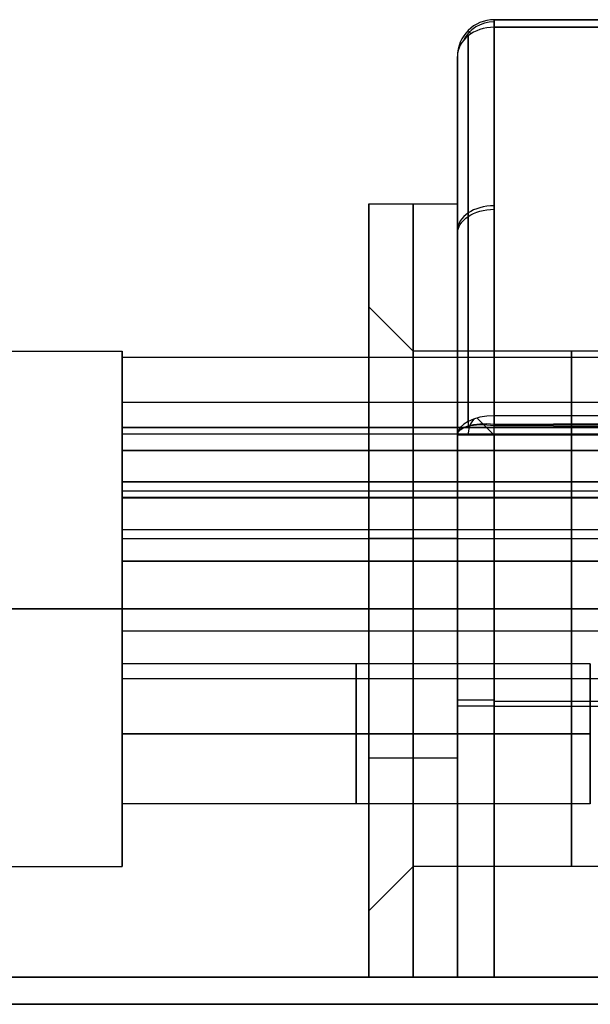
# Model space of a CAD drawing. Extents: x -34 to 105, y -36 to 75.
# Tile 17 of 28: x 26 to 34, y 30 to 43. Entities that reach past the tile are written whole.
import ezdxf

# ---------------------------------------------------------------- set-up
doc = ezdxf.new("R2010")
doc.units = 0
doc.layers.add('DEFAULT', color=7, linetype='CONTINUOUS')

msp = doc.modelspace()

# ---------------------------------------------------------------- linework, layer by layer
at = {"layer": 'DEFAULT'}
for p, q in [((36.679, 43, -9.831), (32.8, 43, -9.831)), ((32.8, 43, -9.831), (32.8, 43, 9.831)), ((32.8, 43, 9.831), (36.679, 43, 9.831)), ((32.8, 43, 0.034), (50.758, 43, 0.034)), ((32.8, 42.897, 10.136), (36.679, 42.897, 10.136)), ((36.679, 42.897, -10.136), (32.8, 42.897, -10.136)), ((32.3, 42.5, -9.831), (32.3, 42.5, 9.831)), ((32.3, 39.3), (32.3, 42.5)), ((31.1, 39.1), (31.1, 40.5)), ((31.1, 40.5), (32.3, 40.5)), ((31.7, 38.5), (31.1, 39.1)), ((17.75, 38.5), (27.75, 38.5)), ((27.75, 38.307), (27.75, 38.5)), ((45.25, 38.412, 0.434), (27.75, 38.412, 0.434)), ((36, 38.5), (31.7, 38.5)), ((45.55, 37.802, -1.483), (27.75, 37.802, -1.483)), ((59.739, 37.623, 14.924), (32.8, 37.495, 14.981)), ((32.8, 37.51, 14.994), (59.739, 37.623, 14.924)), ((59.739, 37.623, -14.924), (32.8, 37.623, -14.924)), ((45.25, 37.462, -0.516), (27.75, 37.462, -0.516)), ((27.75, 37.462, 1.384), (45.25, 37.462, 1.384)), ((32.8, 37.495, 14.981), (59.755, 37.327, 14.999)), ((32.8, 30, 15), (32.8, 37.49, 15)), ((32.8, 37.49, 15), (59.77, 37.327, 15)), ((45.55, 37.374, 2.16), (27.75, 37.374, 2.16)), ((32.3, 37.358, 14.5), (32.3, 30, 14.5)), ((32.3, 30, -14.5), (32.3, 37.358, -14.5)), ((32.8, 37.358, -15), (32.8, 30, -15)), ((59.739, 37.358, -15), (32.8, 37.358, -15)), ((45.55, 37.152, -2.133), (27.75, 37.152, -2.133)), ((27.75, 37.152, -0.833), (45.55, 37.152, -0.833)), ((45.55, 36.724, 1.51), (27.75, 36.724, 1.51)), ((27.75, 36.724, 2.81), (45.55, 36.724, 2.81)), ((27.75, 31.5), (27.75, 36.617)), ((44.25, 36.597, -2.415), (27.75, 36.597, -2.415)), ((45.25, 36.512, 0.434), (27.75, 36.512, 0.434)), ((45.55, 36.502, -1.483), (27.75, 36.502, -1.483)), ((32.3, 36.25, 14.5), (32.3, 36.25, 4.115)), ((32.3, 36.25, -4.115), (32.3, 36.25, -14.5)), ((45.55, 36.074, 2.16), (27.75, 36.074, 2.16)), ((44.25, 35.95, 2.5), (27.75, 35.95, 2.5)), ((31.1, 35.955, 5.416), (32.3, 35.955, 5.416)), ((32.3, 35.955, -5.416), (31.1, 35.955, -5.416)), ((31.1, 30, 6.466), (31.1, 35.955, 5.416)), ((31.1, 35.955, -5.416), (31.1, 30, -6.466)), ((31.7, 30, 6.466), (31.7, 35.955, 5.416)), ((31.7, 35.955, -5.416), (31.7, 30, -6.466)), ((32.3, 35.955, 5.416), (32.3, 30, 6.466)), ((32.3, 30, -6.466), (32.3, 35.955, -5.416)), ((32.3, 35.747, -4.235), (32.3, 30, -5.248)), ((32.3, 30, 5.248), (32.3, 35.747, 4.235)), ((44.25, 35.647, -3.365), (27.75, 35.647, -3.365)), ((27.75, 35.647, -1.465), (44.25, 35.647, -1.465)), ((31.1, 35.25, -5.541), (31.1, 35.25, -4.092)), ((31.1, 35.25, 4.092), (31.1, 35.25, 5.541)), ((17.75, 35, 3.5), (27.75, 35, 3.5)), ((27.75, 35, -3.5), (17.75, 35, -3.5)), ((44.25, 35, 1.55), (27.75, 35, 1.55)), ((27.75, 35, 3.45), (44.25, 35, 3.45)), ((27.75, 35, 3.5), (27.75, 35, 3.45)), ((27.75, 35, 1.55), (27.75, 35, -1.719)), ((27.75, 35, -3.11), (27.75, 35, -3.5)), ((31.1, 35, -4.1), (31.7, 35, -3.5)), ((31.7, 35, 3.5), (31.1, 35, 4.1)), ((31.7, 35, -3.5), (36, 35, -3.5)), ((36, 35, 3.5), (31.7, 35, 3.5)), ((44.25, 34.697, -2.415), (27.75, 34.697, -2.415)), ((34.1, 34.253, -1.697), (27.75, 34.253, -1.697)), ((44.25, 34.05, 2.5), (27.75, 34.05, 2.5)), ((32.8, 33.745, 15), (59.785, 33.745, 15)), ((32.8, 33.679, -15), (59.8, 33.679, -15)), ((34.1, 33.303, -2.647), (27.75, 33.303, -2.647)), ((27.75, 33.303, -0.747), (34.1, 33.303, -0.747)), ((31.1, 32.978, 5.941), (32.3, 32.978, 5.941)), ((31.1, 32.978, -5.941), (32.3, 32.978, -5.941)), ((34.1, 32.353, -1.697), (27.75, 32.353, -1.697)), ((17.75, 31.5), (27.75, 31.5)), ((31.7, 31.5), (31.1, 30.9)), ((36, 31.5), (31.7, 31.5)), ((31.1, 30), (31.1, 30.9)), ((5.6, 30, -16), (83.6, 30, -16)), ((83.6, 30, 16), (5.6, 30, 16)), ((5.6, 30), (48.1, 30)), ((31.1, 30, -6.466), (31.1, 30, 6.466)), ((32.3, 30, 6.466), (31.1, 30, 6.466)), ((31.1, 30, -6.466), (32.3, 30, -6.466)), ((32.3, 30, 14.5), (32.3, 30, 5.248)), ((32.3, 30, -5.248), (32.3, 30, -14.5)), ((59.8, 30, 15), (32.8, 30, 15)), ((32.8, 30, -15), (59.8, 30, -15)), ((83.6, 29.631, -18.287), (5.6, 29.631, -18.287)), ((5.6, 29.631, 18.287), (83.6, 29.631, 18.287))]:
    msp.add_line(p, q, dxfattribs=at)
for centre, radius, start, end in [((32.8, 42.5, -9.831), 0.5, 90, 180), ((32.8, 42.5, 9.831), 0.5, 90, 180), ((32.8, 42.5), 0.5, 90, 180), ((32.8, 42.5, 9.993), 0.473, 90, 153.5649), ((32.8, 42.5, -9.993), 0.473, 90, 153.5649), ((32.8, 37.358, -14.852), 0.355, 141.7979, 180)]:
    msp.add_arc(centre, radius, start, end, dxfattribs=at)
at = {"layer": 'DEFAULT', "extrusion": (1, 6.35681e-14, 4.49229e-14)}
msp.add_arc((42.5, 9.831, 32.8), 0.5, 360, 37.5061, dxfattribs=at)
at = {"layer": 'DEFAULT', "extrusion": (1, 1.38259e-13, -7.02814e-14)}
msp.add_arc((42.5, -9.831, 32.8), 0.5, 322.4939, 360, dxfattribs=at)
at = {"layer": 'DEFAULT', "extrusion": (3.49111e-14, -0.608845, 0.793289)}
msp.add_arc((32.8, 39.701, -18.077), 0.5, 90, 180, dxfattribs=at)
at = {"layer": 'DEFAULT', "extrusion": (1.43397e-14, 0.608845, 0.793289)}
msp.add_arc((-32.8, -39.701, 18.077), 0.5, 270, 0, dxfattribs=at)
at = {"layer": 'DEFAULT', "extrusion": (0.703767, 0.710431, -6.51124e-15)}
msp.add_arc((6.608, 9.831, 53.277), 0.5, 360, 28.3761, dxfattribs=at)
at = {"layer": 'DEFAULT', "extrusion": (0.703767, 0.710431, 2.6741e-14)}
msp.add_arc((6.608, -9.831, 53.277), 0.5, 331.6239, 0, dxfattribs=at)
at = {"layer": 'DEFAULT', "extrusion": (1, 7.3189e-14, 8.40799e-14)}
msp.add_arc((27.031, -2.041, 32.8), 20, 37.5061, 58.4028, dxfattribs=at)
at = {"layer": 'DEFAULT', "extrusion": (1, 5.83665e-15, -9.39675e-15)}
msp.add_arc((27.031, 2.041, 32.8), 20, 301.9772, 322.4939, dxfattribs=at)
at = {"layer": 'DEFAULT', "extrusion": (1, 3.75754e-14, 4.00491e-14)}
msp.add_arc((27.031, -2.041, 32.446), 19.854, 37.5061, 58.2214, dxfattribs=at)
at = {"layer": 'DEFAULT', "extrusion": (1, 0, 0)}
for centre, radius, start, end in [((27.031, 2.041, 32.446), 19.854, 301.9772, 322.4939), ((35, 0, 32.3), 4.3, 280, 80), ((37.462, 0.434, 27.75), 0.95, 270, 90), ((35, 0, 33.85), 3.5, 270, 90), ((37.152, -1.483, 27.75), 0.65, 270, 90), ((37.462, 0.434, 27.75), 0.95, 90, 270), ((36.724, 2.16, 27.75), 0.65, 270, 90), ((37.152, -1.483, 27.75), 0.65, 90, 270), ((36.724, 2.16, 27.75), 0.65, 90, 270), ((35.647, -2.415, 27.75), 0.95, 270, 90), ((35, 2.5, 27.75), 0.95, 270, 90), ((35.647, -2.415, 27.75), 0.95, 90, 270), ((35, 0, 27.75), 3.5, 90, 270), ((35, 2.5, 27.75), 0.95, 90, 270), ((35, 0, 33.85), 3.5, 90, 270), ((33.303, -1.697, 27.75), 0.95, 270, 90), ((33.303, -1.697, 30.925), 0.95, 270, 90), ((33.303, -1.697, 34.1), 0.95, 270, 90), ((33.303, -1.697, 27.75), 0.95, 90, 270), ((33.303, -1.697, 30.925), 0.95, 90, 270), ((33.303, -1.697, 34.1), 0.95, 90, 270)]:
    msp.add_arc(centre, radius, start, end, dxfattribs=at)
at = {"layer": 'DEFAULT', "extrusion": (1, 6.90366e-15, 9.12615e-15)}
msp.add_arc((27.031, -2.041, 32.3), 19.5, 37.5061, 58.0228, dxfattribs=at)
at = {"layer": 'DEFAULT', "extrusion": (1, 3.06444e-14, -3.37539e-14)}
msp.add_arc((27.031, 2.041, 32.3), 19.5, 301.9772, 322.4939, dxfattribs=at)
at = {"layer": 'DEFAULT', "extrusion": (1, 1.04808e-16, -6.55913e-16)}
msp.add_arc((35, 0, 31.1), 5.5, 280, 80, dxfattribs=at)
at = {"layer": 'DEFAULT', "extrusion": (1, 0, 1.249e-15)}
msp.add_arc((35, 0, 31.7), 5.5, 280, 80, dxfattribs=at)
at = {"layer": 'DEFAULT', "extrusion": (1, -9.15129e-17, 6.55913e-16)}
msp.add_arc((35, 0, 32.3), 5.5, 280, 80, dxfattribs=at)
at = {"layer": 'DEFAULT', "extrusion": (4.05398e-14, 0.740387, 0.67218)}
msp.add_arc((-32.8, -36.158, 21.385), 0.5, 270, 0, dxfattribs=at)
at = {"layer": 'DEFAULT', "extrusion": (1.53113e-14, 0.742631, -0.669701)}
msp.add_arc((-32.8, 36.087, 21.441), 0.5, 0, 90, dxfattribs=at)
at = {"layer": 'DEFAULT', "extrusion": (1, 1.73303e-15, 8.66516e-16)}
msp.add_arc((35, 0, 31.1), 4.1, 270, 90, dxfattribs=at)
at = {"layer": 'DEFAULT', "extrusion": (1, 1.01506e-15, 0)}
msp.add_arc((35, 0, 27.75), 3.5, 270, 90, dxfattribs=at)
at = {"layer": 'DEFAULT', "extrusion": (1, 3.3576e-30, 2.03012e-15)}
msp.add_arc((35, 0, 31.7), 3.5, 270, 90, dxfattribs=at)
at = {"layer": 'DEFAULT', "extrusion": (2.37208e-14, 0.848259, 0.529582)}
msp.add_arc((-32.8, -32.084, 24.01), 0.5, 270, 0, dxfattribs=at)
at = {"layer": 'DEFAULT', "extrusion": (0.707107, 0.707107, 2.16235e-13)}
msp.add_arc((3.223, -14.5, 49.609), 0.5, 270, 311.4409, dxfattribs=at)
at = {"layer": 'DEFAULT', "extrusion": (1, 5.95485e-13, -2.07826e-12)}
msp.add_arc((37.358, -14.5, 32.8), 0.5, 270, 301.9772, dxfattribs=at)
at = {"layer": 'DEFAULT', "extrusion": (0.139653, 0.913718, -0.381597)}
msp.add_arc((-26.772, 29.409, 33.112), 0.489, 353.9257, 88.559, dxfattribs=at)
at = {"layer": 'DEFAULT', "extrusion": (0.118594, 0.90891, -0.399773)}
msp.add_arc((-27.709, 29.797, 31.989), 0.514, 357.1129, 85.8047, dxfattribs=at)
at = {"layer": 'DEFAULT', "extrusion": (2.52435e-28, 1, 1.42109e-14)}
msp.add_arc((-32.8, -14.5, 37.358), 0.5, 270, 0, dxfattribs=at)
at = {"layer": 'DEFAULT', "extrusion": (1, 1.73303e-15, 4.33258e-16)}
msp.add_arc((35, 0, 31.1), 4.1, 90, 270, dxfattribs=at)
at = {"layer": 'DEFAULT', "extrusion": (1, -1.01506e-15, 2.03012e-15)}
msp.add_arc((35, 0, 31.7), 3.5, 90, 270, dxfattribs=at)
at = {"layer": 'DEFAULT', "extrusion": (0, 1, 0)}
for centre, start, end in [((-32.8, 14.5, 33.765), 0, 90), ((-32.8, -14.5, 33.679), 270, 0), ((-32.8, 14.5, 30), 0, 90)]:
    msp.add_arc(centre, 0.5, start, end, dxfattribs=at)
at = {"layer": 'DEFAULT', "extrusion": (1.01409e-28, 1, 7.10543e-15)}
msp.add_arc((-32.8, -14.5, 30), 0.5, 270, 0, dxfattribs=at)

doc.saveas('drawing.dxf')
